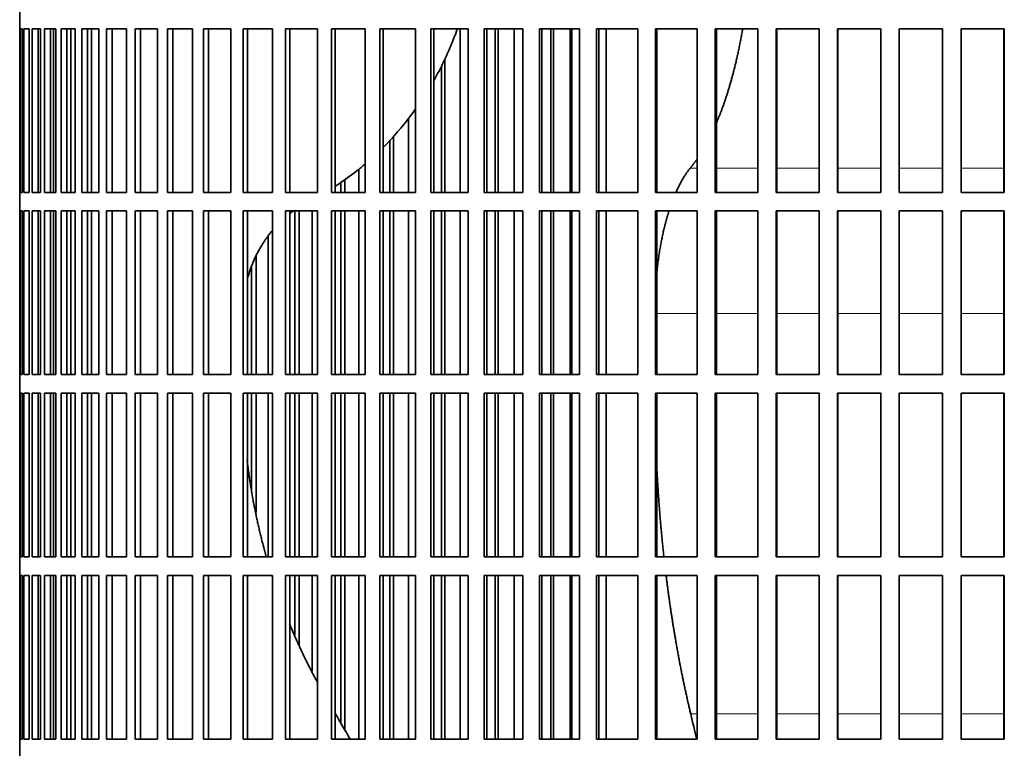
# Model space of a CAD drawing. Header units: millimetres. Extents: x 372 to 1264, y -1719 to 1600.
# Tile 17 of 26: x 887 to 1046, y -80 to 38. Entities that reach past the tile are written whole.
import ezdxf

# ---------------------------------------------------------------- set-up
doc = ezdxf.new("R2010")
doc.units = ezdxf.units.MM
doc.layers.add('VSI344-454_FILTR', color=7, linetype='Continuous')
doc.layers.add('VSI344-454_SUPPO', color=7, linetype='Continuous')

# ---------------------------------------------------------------- blocks, each defined once
blk = doc.blocks.new('SE3')
at = {"layer": 'VSI344-454_FILTR', "color": 7, "linetype": 'Continuous', "lineweight": 35}
for p, q in [((886.79, 39.89), (886.79, 36.89)), ((886.8, 36.89), (886.79, 36.89)), ((886.8, 10.39), (886.8, 36.89)), ((886.85, 10.39), (886.85, 36.89)), ((886.85, 36.89), (887.22, 36.89)), ((887.22, 10.39), (887.22, 36.89)), ((887.48, 10.39), (887.48, 36.89)), ((887.48, 36.89), (888.33, 36.89)), ((888.33, 10.39), (888.33, 36.89)), ((888.8, 10.39), (888.8, 36.89)), ((888.8, 36.89), (890.14, 36.89)), ((889.78, 10.39), (889.78, 36.89)), ((890.14, 10.39), (890.14, 36.89)), ((890.14, 10.39), (890.14, 36.89)), ((890.81, 10.39), (890.81, 36.89)), ((890.81, 36.89), (892.63, 36.89)), ((891.78, 10.39), (891.78, 36.89)), ((892.28, 10.39), (892.28, 36.89)), ((892.63, 10.39), (892.63, 36.89)), ((893.51, 10.39), (893.51, 36.89)), ((893.51, 36.89), (895.8, 36.89)), ((894.45, 10.39), (894.45, 36.89)), ((895.09, 10.39), (895.09, 36.89)), ((895.8, 10.39), (895.8, 36.89)), ((896.87, 10.39), (896.87, 36.89)), ((896.87, 36.89), (899.61, 36.89)), ((897.79, 10.39), (897.79, 36.89)), ((899.61, 10.39), (899.61, 36.89)), ((900.88, 10.39), (900.88, 36.89)), ((900.88, 36.89), (904.07, 36.89)), ((901.77, 10.39), (901.77, 36.89)), ((904.07, 10.39), (904.07, 36.89)), ((905.52, 10.39), (905.52, 36.89)), ((905.52, 36.89), (909.14, 36.89)), ((906.37, 10.39), (906.37, 36.89)), ((909.14, 10.39), (909.14, 36.89)), ((910.76, 10.39), (910.76, 36.89)), ((910.76, 36.89), (914.8, 36.89)), ((911.58, 10.39), (911.58, 36.89)), ((914.8, 10.39), (914.8, 36.89)), ((916.59, 10.39), (916.59, 36.89)), ((916.59, 36.89), (921.02, 36.89)), ((917.37, 10.39), (917.37, 36.89)), ((921.02, 10.39), (921.02, 36.89)), ((922.98, 10.39), (922.98, 36.89)), ((922.98, 36.89), (927.77, 36.89)), ((923.71, 10.39), (923.71, 36.89)), ((927.77, 10.39), (927.77, 36.89)), ((929.88, 36.89), (935.03, 36.89)), ((929.88, 10.39), (929.88, 36.89)), ((930.57, 10.39), (930.57, 36.89)), ((935.03, 10.39), (935.03, 36.89)), ((937.28, 36.89), (942.75, 36.89)), ((937.28, 10.39), (937.28, 36.89)), ((937.91, 10.39), (937.91, 36.89)), ((942.75, 10.39), (942.75, 36.89)), ((945.13, 36.89), (950.89, 36.89)), ((945.13, 10.39), (945.13, 36.89)), ((945.7, 10.39), (945.7, 36.89)), ((950.89, 10.39), (950.89, 36.89)), ((953.39, 36.89), (959.42, 36.89)), ((953.39, 10.39), (953.39, 36.89)), ((953.91, 10.39), (953.91, 36.89)), ((958.15, 10.39), (958.15, 36.89)), ((959.42, 10.39), (959.42, 36.89)), ((962.03, 36.89), (968.3, 36.89)), ((962.03, 10.39), (962.03, 36.89)), ((962.49, 10.39), (962.49, 36.89)), ((963.82, 10.39), (963.82, 36.89)), ((964.31, 10.39), (964.31, 36.89)), ((966.9, 10.39), (966.9, 36.89)), ((968.3, 10.39), (968.3, 36.89)), ((971, 36.89), (977.48, 36.89)), ((971, 10.39), (971, 36.89)), ((971.39, 10.39), (971.39, 36.89)), ((972.85, 10.39), (972.85, 36.89)), ((973.28, 10.39), (973.28, 36.89)), ((975.96, 10.39), (975.96, 36.89)), ((977.48, 10.39), (977.48, 36.89)), ((980.26, 36.89), (986.91, 36.89)), ((980.26, 10.39), (980.26, 36.89)), ((980.59, 10.39), (980.59, 36.89)), ((986.91, 10.39), (986.91, 36.89)), ((989.77, 36.89), (996.56, 36.89)), ((989.77, 10.39), (989.77, 36.89)), ((990.03, 10.39), (990.03, 36.89)), ((996.56, 10.39), (996.56, 36.89)), ((999.47, 36.89), (1006.37, 36.89)), ((999.47, 10.39), (999.47, 36.89)), ((999.66, 10.39), (999.66, 36.89)), ((1006.37, 10.39), (1006.37, 36.89)), ((1009.32, 36.89), (1016.3, 36.89)), ((1009.32, 10.39), (1009.32, 36.89)), ((1009.44, 10.39), (1009.44, 36.89)), ((1016.3, 10.39), (1016.3, 36.89)), ((1019.27, 36.89), (1026.3, 36.89)), ((1019.27, 10.39), (1019.27, 36.89)), ((1019.32, 10.39), (1019.32, 36.89)), ((1026.3, 10.39), (1026.3, 36.89)), ((1029.28, 36.89), (1036.31, 36.89)), ((1029.28, 10.39), (1029.28, 36.89)), ((1036.3, 10.39), (1036.3, 36.89)), ((1036.31, 10.39), (1036.31, 36.89)), ((1039.29, 36.89), (1046.3, 36.89)), ((1039.29, 10.39), (1039.29, 36.89)), ((1046.21, 10.39), (1046.21, 36.89)), ((1046.3, 10.39), (1046.3, 36.89)), ((955.66, 10.39), (955.66, 31.95)), ((955.11, 10.39), (955.11, 30.84)), ((949.76, 10.39), (949.76, 22.34)), ((947.37, 10.39), (947.37, 19.5)), ((946.77, 10.39), (946.77, 18.87)), ((941.75, 10.39), (941.75, 14.18)), ((938.83, 10.39), (938.83, 12.02)), ((939.49, 10.39), (939.49, 12.46)), ((886.8, 10.39), (886.79, 10.39)), ((886.79, 10.39), (886.79, 7.39)), ((886.85, 10.39), (887.22, 10.39)), ((887.48, 10.39), (888.33, 10.39)), ((888.8, 10.39), (890.14, 10.39)), ((890.81, 10.39), (892.63, 10.39)), ((893.51, 10.39), (895.8, 10.39)), ((896.87, 10.39), (899.61, 10.39)), ((900.88, 10.39), (904.07, 10.39)), ((905.52, 10.39), (909.14, 10.39)), ((910.76, 10.39), (914.8, 10.39)), ((916.59, 10.39), (921.02, 10.39)), ((922.98, 10.39), (927.77, 10.39)), ((929.88, 10.39), (935.03, 10.39)), ((937.28, 10.39), (942.75, 10.39)), ((945.13, 10.39), (950.89, 10.39)), ((953.39, 10.39), (959.42, 10.39)), ((962.03, 10.39), (968.3, 10.39)), ((971, 10.39), (977.48, 10.39)), ((980.26, 10.39), (986.91, 10.39)), ((989.77, 10.39), (996.56, 10.39)), ((999.47, 10.39), (1006.37, 10.39)), ((1009.32, 10.39), (1016.3, 10.39)), ((1019.27, 10.39), (1026.3, 10.39)), ((1029.28, 10.39), (1036.31, 10.39)), ((1039.29, 10.39), (1046.3, 10.39)), ((886.8, 7.39), (886.79, 7.39)), ((886.8, -19.11), (886.8, 7.39)), ((886.85, -19.11), (886.85, 7.39)), ((886.85, 7.39), (887.22, 7.39)), ((887.22, -19.11), (887.22, 7.39)), ((887.48, -19.11), (887.48, 7.39)), ((887.48, 7.39), (888.33, 7.39)), ((888.33, -19.11), (888.33, 7.39)), ((888.8, -19.11), (888.8, 7.39)), ((888.8, 7.39), (890.14, 7.39)), ((889.78, -19.11), (889.78, 7.39)), ((890.14, -19.11), (890.14, 7.39)), ((890.14, -19.11), (890.14, 7.39)), ((890.81, -19.11), (890.81, 7.39)), ((890.81, 7.39), (892.63, 7.39)), ((891.78, -19.11), (891.78, 7.39)), ((892.28, -19.11), (892.28, 7.39)), ((892.63, -19.11), (892.63, 7.39)), ((893.51, -19.11), (893.51, 7.39)), ((893.51, 7.39), (895.8, 7.39)), ((894.45, -19.11), (894.45, 7.39)), ((895.09, -19.11), (895.09, 7.39)), ((895.8, -19.11), (895.8, 7.39)), ((896.87, -19.11), (896.87, 7.39)), ((896.87, 7.39), (899.61, 7.39)), ((897.79, -19.11), (897.79, 7.39)), ((899.61, -19.11), (899.61, 7.39)), ((900.88, -19.11), (900.88, 7.39)), ((900.88, 7.39), (904.07, 7.39)), ((901.77, -19.11), (901.77, 7.39)), ((904.07, -19.11), (904.07, 7.39)), ((905.52, -19.11), (905.52, 7.39)), ((905.52, 7.39), (909.14, 7.39)), ((906.37, -19.11), (906.37, 7.39)), ((909.14, -19.11), (909.14, 7.39)), ((910.76, -19.11), (910.76, 7.39)), ((910.76, 7.39), (914.8, 7.39)), ((911.58, -19.11), (911.58, 7.39)), ((914.8, -19.11), (914.8, 7.39)), ((916.59, -19.11), (916.59, 7.39)), ((916.59, 7.39), (921.02, 7.39)), ((917.37, -19.11), (917.37, 7.39)), ((921.02, -19.11), (921.02, 7.39)), ((922.98, -19.11), (922.98, 7.39)), ((922.98, 7.39), (927.77, 7.39)), ((923.71, -19.11), (923.71, 7.39)), ((927.77, -19.11), (927.77, 7.39)), ((929.88, 7.39), (935.03, 7.39)), ((929.88, -19.11), (929.88, 7.39)), ((930.57, -19.11), (930.57, 7.39)), ((931.34, -19.11), (931.34, 7.39)), ((932.05, -19.11), (932.05, 7.39)), ((934.18, -19.11), (934.18, 7.39)), ((935.03, -19.11), (935.03, 7.39)), ((937.28, 7.39), (942.75, 7.39)), ((937.28, -19.11), (937.28, 7.39)), ((937.91, -19.11), (937.91, 7.39)), ((938.83, -19.11), (938.83, 7.39)), ((939.49, -19.11), (939.49, 7.39)), ((941.75, -19.11), (941.75, 7.39)), ((942.75, -19.11), (942.75, 7.39)), ((945.13, 7.39), (950.89, 7.39)), ((945.13, -19.11), (945.13, 7.39)), ((945.7, -19.11), (945.7, 7.39)), ((946.77, -19.11), (946.77, 7.39)), ((947.37, -19.11), (947.37, 7.39)), ((949.76, -19.11), (949.76, 7.39)), ((950.89, -19.11), (950.89, 7.39)), ((953.39, 7.39), (959.42, 7.39)), ((953.39, -19.11), (953.39, 7.39)), ((953.91, -19.11), (953.91, 7.39)), ((955.11, -19.11), (955.11, 7.39)), ((955.66, -19.11), (955.66, 7.39)), ((958.15, -19.11), (958.15, 7.39)), ((959.42, -19.11), (959.42, 7.39)), ((962.03, 7.39), (968.3, 7.39)), ((962.03, -19.11), (962.03, 7.39)), ((962.49, -19.11), (962.49, 7.39)), ((963.82, -19.11), (963.82, 7.39)), ((964.31, -19.11), (964.31, 7.39)), ((966.9, -19.11), (966.9, 7.39)), ((968.3, -19.11), (968.3, 7.39)), ((971, 7.39), (977.48, 7.39)), ((971, -19.11), (971, 7.39)), ((971.39, -19.11), (971.39, 7.39)), ((972.85, -19.11), (972.85, 7.39)), ((973.28, -19.11), (973.28, 7.39)), ((975.96, -19.11), (975.96, 7.39)), ((977.48, -19.11), (977.48, 7.39)), ((980.26, 7.39), (986.91, 7.39)), ((980.26, -19.11), (980.26, 7.39)), ((980.59, -19.11), (980.59, 7.39)), ((986.91, -19.11), (986.91, 7.39)), ((989.77, 7.39), (996.56, 7.39)), ((989.77, -19.11), (989.77, 7.39)), ((990.03, -19.11), (990.03, 7.39)), ((996.56, -19.11), (996.56, 7.39)), ((999.47, 7.39), (1006.37, 7.39)), ((999.47, -19.11), (999.47, 7.39)), ((999.66, -19.11), (999.66, 7.39)), ((1006.37, -19.11), (1006.37, 7.39)), ((1009.32, 7.39), (1016.3, 7.39)), ((1009.32, -19.11), (1009.32, 7.39)), ((1009.44, -19.11), (1009.44, 7.39)), ((1016.3, -19.11), (1016.3, 7.39)), ((1019.27, 7.39), (1026.3, 7.39)), ((1019.27, -19.11), (1019.27, 7.39)), ((1019.32, -19.11), (1019.32, 7.39)), ((1026.3, -19.11), (1026.3, 7.39)), ((1029.28, 7.39), (1036.31, 7.39)), ((1029.28, -19.11), (1029.28, 7.39)), ((1036.3, -19.11), (1036.3, 7.39)), ((1036.31, -19.11), (1036.31, 7.39)), ((1039.29, 7.39), (1046.3, 7.39)), ((1039.29, -19.11), (1039.29, 7.39)), ((1046.21, -19.11), (1046.21, 7.39)), ((1046.3, -19.11), (1046.3, 7.39)), ((927.07, -19.11), (927.07, 3.35)), ((925.09, -19.11), (925.09, 0.06)), ((924.33, -19.11), (924.33, -1.69)), ((886.8, -19.11), (886.79, -19.11)), ((886.79, -19.11), (886.79, -22.11)), ((886.85, -19.11), (887.22, -19.11)), ((887.48, -19.11), (888.33, -19.11)), ((888.8, -19.11), (890.14, -19.11)), ((890.81, -19.11), (892.63, -19.11)), ((893.51, -19.11), (895.8, -19.11)), ((896.87, -19.11), (899.61, -19.11)), ((900.88, -19.11), (904.07, -19.11)), ((905.52, -19.11), (909.14, -19.11)), ((910.76, -19.11), (914.8, -19.11)), ((916.59, -19.11), (921.02, -19.11)), ((922.98, -19.11), (927.77, -19.11)), ((929.88, -19.11), (935.03, -19.11)), ((937.28, -19.11), (942.75, -19.11)), ((945.13, -19.11), (950.89, -19.11)), ((953.39, -19.11), (959.42, -19.11)), ((962.03, -19.11), (968.3, -19.11)), ((971, -19.11), (977.48, -19.11)), ((980.26, -19.11), (986.91, -19.11)), ((989.77, -19.11), (996.56, -19.11)), ((999.47, -19.11), (1006.37, -19.11)), ((1009.32, -19.11), (1016.3, -19.11)), ((1019.27, -19.11), (1026.3, -19.11)), ((1029.28, -19.11), (1036.31, -19.11)), ((1039.29, -19.11), (1046.3, -19.11)), ((886.8, -22.11), (886.79, -22.11)), ((886.8, -48.61), (886.8, -22.11)), ((886.85, -48.61), (886.85, -22.11)), ((886.85, -22.11), (887.22, -22.11)), ((887.22, -48.61), (887.22, -22.11)), ((887.48, -48.61), (887.48, -22.11)), ((887.48, -22.11), (888.33, -22.11)), ((888.33, -48.61), (888.33, -22.11)), ((888.8, -48.61), (888.8, -22.11)), ((888.8, -22.11), (890.14, -22.11)), ((889.78, -48.61), (889.78, -22.11)), ((890.14, -48.61), (890.14, -22.11)), ((890.14, -48.61), (890.14, -22.11)), ((890.81, -48.61), (890.81, -22.11)), ((890.81, -22.11), (892.63, -22.11)), ((891.78, -48.61), (891.78, -22.11)), ((892.28, -48.61), (892.28, -22.11)), ((892.63, -48.61), (892.63, -22.11)), ((893.51, -48.61), (893.51, -22.11)), ((893.51, -22.11), (895.8, -22.11)), ((894.45, -48.61), (894.45, -22.11)), ((895.09, -48.61), (895.09, -22.11)), ((895.8, -48.61), (895.8, -22.11)), ((896.87, -48.61), (896.87, -22.11)), ((896.87, -22.11), (899.61, -22.11)), ((897.79, -48.61), (897.79, -22.11)), ((899.61, -48.61), (899.61, -22.11)), ((900.88, -48.61), (900.88, -22.11)), ((900.88, -22.11), (904.07, -22.11)), ((901.77, -48.61), (901.77, -22.11)), ((904.07, -48.61), (904.07, -22.11)), ((905.52, -48.61), (905.52, -22.11)), ((905.52, -22.11), (909.14, -22.11)), ((906.37, -48.61), (906.37, -22.11)), ((909.14, -48.61), (909.14, -22.11)), ((910.76, -48.61), (910.76, -22.11)), ((910.76, -22.11), (914.8, -22.11)), ((911.58, -48.61), (911.58, -22.11)), ((914.8, -48.61), (914.8, -22.11)), ((916.59, -48.61), (916.59, -22.11)), ((916.59, -22.11), (921.02, -22.11)), ((917.37, -48.61), (917.37, -22.11)), ((921.02, -48.61), (921.02, -22.11)), ((922.98, -48.61), (922.98, -22.11)), ((922.98, -22.11), (927.77, -22.11)), ((923.71, -48.61), (923.71, -22.11)), ((924.33, -37.69), (924.33, -22.11)), ((925.09, -41.45), (925.09, -22.11)), ((927.07, -48.61), (927.07, -22.11)), ((927.77, -48.61), (927.77, -22.11)), ((929.88, -22.11), (935.03, -22.11)), ((929.88, -48.61), (929.88, -22.11)), ((930.57, -48.61), (930.57, -22.11)), ((931.34, -48.61), (931.34, -22.11)), ((932.05, -48.61), (932.05, -22.11)), ((934.18, -48.61), (934.18, -22.11)), ((935.03, -48.61), (935.03, -22.11)), ((937.28, -22.11), (942.75, -22.11)), ((937.28, -48.61), (937.28, -22.11)), ((937.91, -48.61), (937.91, -22.11)), ((938.83, -48.61), (938.83, -22.11)), ((939.49, -48.61), (939.49, -22.11)), ((941.75, -48.61), (941.75, -22.11)), ((942.75, -48.61), (942.75, -22.11)), ((945.13, -22.11), (950.89, -22.11)), ((945.13, -48.61), (945.13, -22.11)), ((945.7, -48.61), (945.7, -22.11)), ((946.77, -48.61), (946.77, -22.11)), ((947.37, -48.61), (947.37, -22.11)), ((949.76, -48.61), (949.76, -22.11)), ((950.89, -48.61), (950.89, -22.11)), ((953.39, -22.11), (959.42, -22.11)), ((953.39, -48.61), (953.39, -22.11)), ((953.91, -48.61), (953.91, -22.11)), ((955.11, -48.61), (955.11, -22.11)), ((955.66, -48.61), (955.66, -22.11)), ((958.15, -48.61), (958.15, -22.11)), ((959.42, -48.61), (959.42, -22.11)), ((962.03, -22.11), (968.3, -22.11)), ((962.03, -48.61), (962.03, -22.11)), ((962.49, -48.61), (962.49, -22.11)), ((963.82, -48.61), (963.82, -22.11)), ((964.31, -48.61), (964.31, -22.11)), ((966.9, -48.61), (966.9, -22.11)), ((968.3, -48.61), (968.3, -22.11)), ((971, -22.11), (977.48, -22.11)), ((971, -48.61), (971, -22.11)), ((971.39, -48.61), (971.39, -22.11)), ((972.85, -48.61), (972.85, -22.11)), ((973.28, -48.61), (973.28, -22.11)), ((975.96, -48.61), (975.96, -22.11)), ((977.48, -48.61), (977.48, -22.11)), ((980.26, -22.11), (986.91, -22.11)), ((980.26, -48.61), (980.26, -22.11)), ((980.59, -48.61), (980.59, -22.11)), ((986.91, -48.61), (986.91, -22.11)), ((989.77, -22.11), (996.56, -22.11)), ((989.77, -48.61), (989.77, -22.11)), ((990.03, -48.61), (990.03, -22.11)), ((996.56, -48.61), (996.56, -22.11)), ((999.47, -22.11), (1006.37, -22.11)), ((999.47, -48.61), (999.47, -22.11)), ((999.66, -48.61), (999.66, -22.11)), ((1006.37, -48.61), (1006.37, -22.11)), ((1009.32, -22.11), (1016.3, -22.11)), ((1009.32, -48.61), (1009.32, -22.11)), ((1009.44, -48.61), (1009.44, -22.11)), ((1016.3, -48.61), (1016.3, -22.11)), ((1019.27, -22.11), (1026.3, -22.11)), ((1019.27, -48.61), (1019.27, -22.11)), ((1019.32, -48.61), (1019.32, -22.11)), ((1026.3, -48.61), (1026.3, -22.11)), ((1029.28, -22.11), (1036.31, -22.11)), ((1029.28, -48.61), (1029.28, -22.11)), ((1036.3, -48.61), (1036.3, -22.11)), ((1036.31, -48.61), (1036.31, -22.11)), ((1039.29, -22.11), (1046.3, -22.11)), ((1039.29, -48.61), (1039.29, -22.11)), ((1046.21, -48.61), (1046.21, -22.11)), ((1046.3, -48.61), (1046.3, -22.11)), ((886.8, -48.61), (886.79, -48.61)), ((886.79, -48.61), (886.79, -51.61)), ((886.85, -48.61), (887.22, -48.61)), ((887.48, -48.61), (888.33, -48.61)), ((888.8, -48.61), (890.14, -48.61)), ((890.81, -48.61), (892.63, -48.61)), ((893.51, -48.61), (895.8, -48.61)), ((896.87, -48.61), (899.61, -48.61)), ((900.88, -48.61), (904.07, -48.61)), ((905.52, -48.61), (909.14, -48.61)), ((910.76, -48.61), (914.8, -48.61)), ((916.59, -48.61), (921.02, -48.61)), ((922.98, -48.61), (927.77, -48.61)), ((929.88, -48.61), (935.03, -48.61)), ((937.28, -48.61), (942.75, -48.61)), ((945.13, -48.61), (950.89, -48.61)), ((953.39, -48.61), (959.42, -48.61)), ((962.03, -48.61), (968.3, -48.61)), ((971, -48.61), (977.48, -48.61)), ((980.26, -48.61), (986.91, -48.61)), ((989.77, -48.61), (996.56, -48.61)), ((999.47, -48.61), (1006.37, -48.61)), ((1009.32, -48.61), (1016.3, -48.61)), ((1019.27, -48.61), (1026.3, -48.61)), ((1029.28, -48.61), (1036.31, -48.61)), ((1039.29, -48.61), (1046.3, -48.61)), ((886.8, -51.61), (886.79, -51.61)), ((886.8, -78.11), (886.8, -51.61)), ((886.85, -78.11), (886.85, -51.61)), ((886.85, -51.61), (887.22, -51.61)), ((887.22, -78.11), (887.22, -51.61)), ((887.48, -78.11), (887.48, -51.61)), ((887.48, -51.61), (888.33, -51.61)), ((888.33, -78.11), (888.33, -51.61)), ((888.8, -78.11), (888.8, -51.61)), ((888.8, -51.61), (890.14, -51.61)), ((889.78, -78.11), (889.78, -51.61)), ((890.14, -78.11), (890.14, -51.61)), ((890.14, -78.11), (890.14, -51.61)), ((890.81, -78.11), (890.81, -51.61)), ((890.81, -51.61), (892.63, -51.61)), ((891.78, -78.11), (891.78, -51.61)), ((892.28, -78.11), (892.28, -51.61)), ((892.63, -78.11), (892.63, -51.61)), ((893.51, -78.11), (893.51, -51.61)), ((893.51, -51.61), (895.8, -51.61)), ((894.45, -78.11), (894.45, -51.61)), ((895.09, -78.11), (895.09, -51.61)), ((895.8, -78.11), (895.8, -51.61)), ((896.87, -78.11), (896.87, -51.61)), ((896.87, -51.61), (899.61, -51.61)), ((897.79, -78.11), (897.79, -51.61)), ((899.61, -78.11), (899.61, -51.61)), ((900.88, -78.11), (900.88, -51.61)), ((900.88, -51.61), (904.07, -51.61)), ((901.77, -78.11), (901.77, -51.61)), ((904.07, -78.11), (904.07, -51.61)), ((905.52, -78.11), (905.52, -51.61)), ((905.52, -51.61), (909.14, -51.61)), ((906.37, -78.11), (906.37, -51.61)), ((909.14, -78.11), (909.14, -51.61)), ((910.76, -78.11), (910.76, -51.61)), ((910.76, -51.61), (914.8, -51.61)), ((911.58, -78.11), (911.58, -51.61)), ((914.8, -78.11), (914.8, -51.61)), ((916.59, -78.11), (916.59, -51.61)), ((916.59, -51.61), (921.02, -51.61)), ((917.37, -78.11), (917.37, -51.61)), ((921.02, -78.11), (921.02, -51.61)), ((922.98, -78.11), (922.98, -51.61)), ((922.98, -51.61), (927.77, -51.61)), ((923.71, -78.11), (923.71, -51.61)), ((927.77, -78.11), (927.77, -51.61)), ((929.88, -51.61), (935.03, -51.61)), ((929.88, -78.11), (929.88, -51.61)), ((930.57, -78.11), (930.57, -51.61)), ((931.34, -61.24), (931.34, -51.61)), ((932.05, -62.96), (932.05, -51.61)), ((934.18, -67.12), (934.18, -51.61)), ((935.03, -78.11), (935.03, -51.61)), ((937.28, -51.61), (942.75, -51.61)), ((937.28, -78.11), (937.28, -51.61)), ((937.91, -78.11), (937.91, -51.61)), ((938.83, -75.56), (938.83, -51.61)), ((939.49, -76.7), (939.49, -51.61)), ((941.75, -78.11), (941.75, -51.61)), ((942.75, -78.11), (942.75, -51.61)), ((945.13, -51.61), (950.89, -51.61)), ((945.13, -78.11), (945.13, -51.61)), ((945.7, -78.11), (945.7, -51.61)), ((946.77, -78.11), (946.77, -51.61)), ((947.37, -78.11), (947.37, -51.61)), ((949.76, -78.11), (949.76, -51.61)), ((950.89, -78.11), (950.89, -51.61)), ((953.39, -51.61), (959.42, -51.61)), ((953.39, -78.11), (953.39, -51.61)), ((953.91, -78.11), (953.91, -51.61)), ((955.11, -78.11), (955.11, -51.61)), ((955.66, -78.11), (955.66, -51.61)), ((958.15, -78.11), (958.15, -51.61)), ((959.42, -78.11), (959.42, -51.61)), ((962.03, -51.61), (968.3, -51.61)), ((962.03, -78.11), (962.03, -51.61)), ((962.49, -78.11), (962.49, -51.61)), ((963.82, -78.11), (963.82, -51.61)), ((964.31, -78.11), (964.31, -51.61)), ((966.9, -78.11), (966.9, -51.61)), ((968.3, -78.11), (968.3, -51.61)), ((971, -51.61), (977.48, -51.61)), ((971, -78.11), (971, -51.61)), ((971.39, -78.11), (971.39, -51.61)), ((972.85, -78.11), (972.85, -51.61)), ((973.28, -78.11), (973.28, -51.61)), ((975.96, -78.11), (975.96, -51.61)), ((977.48, -78.11), (977.48, -51.61)), ((980.26, -51.61), (986.91, -51.61)), ((980.26, -78.11), (980.26, -51.61)), ((980.59, -78.11), (980.59, -51.61)), ((986.91, -78.11), (986.91, -51.61)), ((989.77, -51.61), (996.56, -51.61)), ((989.77, -78.11), (989.77, -51.61)), ((990.03, -78.11), (990.03, -51.61)), ((996.56, -78.11), (996.56, -51.61)), ((999.47, -51.61), (1006.37, -51.61)), ((999.47, -78.11), (999.47, -51.61)), ((999.66, -78.11), (999.66, -51.61)), ((1006.37, -78.11), (1006.37, -51.61)), ((1009.32, -51.61), (1016.3, -51.61)), ((1009.32, -78.11), (1009.32, -51.61)), ((1009.44, -78.11), (1009.44, -51.61)), ((1016.3, -78.11), (1016.3, -51.61)), ((1019.27, -51.61), (1026.3, -51.61)), ((1019.27, -78.11), (1019.27, -51.61)), ((1019.32, -78.11), (1019.32, -51.61)), ((1026.3, -78.11), (1026.3, -51.61)), ((1029.28, -51.61), (1036.31, -51.61)), ((1029.28, -78.11), (1029.28, -51.61)), ((1036.3, -78.11), (1036.3, -51.61)), ((1036.31, -78.11), (1036.31, -51.61)), ((1039.29, -51.61), (1046.3, -51.61)), ((1039.29, -78.11), (1039.29, -51.61)), ((1046.21, -78.11), (1046.21, -51.61)), ((1046.3, -78.11), (1046.3, -51.61)), ((886.8, -78.11), (886.79, -78.11)), ((886.79, -78.11), (886.79, -81.11)), ((886.85, -78.11), (887.22, -78.11)), ((887.48, -78.11), (888.33, -78.11)), ((888.8, -78.11), (890.14, -78.11)), ((890.81, -78.11), (892.63, -78.11)), ((893.51, -78.11), (895.8, -78.11)), ((896.87, -78.11), (899.61, -78.11)), ((900.88, -78.11), (904.07, -78.11)), ((905.52, -78.11), (909.14, -78.11)), ((910.76, -78.11), (914.8, -78.11)), ((916.59, -78.11), (921.02, -78.11)), ((922.98, -78.11), (927.77, -78.11)), ((929.88, -78.11), (935.03, -78.11)), ((937.28, -78.11), (942.75, -78.11)), ((945.13, -78.11), (950.89, -78.11)), ((953.39, -78.11), (959.42, -78.11)), ((962.03, -78.11), (968.3, -78.11)), ((971, -78.11), (977.48, -78.11)), ((980.26, -78.11), (986.91, -78.11)), ((989.77, -78.11), (996.56, -78.11)), ((999.47, -78.11), (1006.37, -78.11)), ((1009.32, -78.11), (1016.3, -78.11)), ((1019.27, -78.11), (1026.3, -78.11)), ((1029.28, -78.11), (1036.31, -78.11)), ((1039.29, -78.11), (1046.3, -78.11))]:
    blk.add_line(p, q, dxfattribs=at)
at = {"layer": 'VSI344-454_SUPPO', "color": 7, "linetype": 'Continuous', "lineweight": 35}
for p, q in [((898.45, 10.39), (898.45, 36.89)), ((976.22, 10.39), (976.22, 36.89)), ((981.82, 10.39), (981.82, 36.89)), ((898.45, -19.11), (898.45, 7.39)), ((976.22, -19.11), (976.22, 7.39)), ((981.82, -19.11), (981.82, 7.39)), ((898.45, -48.61), (898.45, -22.11)), ((976.22, -48.61), (976.22, -22.11)), ((981.82, -48.61), (981.82, -22.11)), ((898.45, -78.11), (898.45, -51.61)), ((976.22, -78.11), (976.22, -51.61)), ((981.82, -78.11), (981.82, -51.61))]:
    blk.add_line(p, q, dxfattribs=at)
at = {"layer": 'VSI344-454_SUPPO', "color": 4, "linetype": 'Continuous', "lineweight": 9}
for p, q in [((995.43, 14.35), (996.56, 14.35)), ((999.66, 14.35), (1006.37, 14.35)), ((1009.44, 14.35), (1016.3, 14.35)), ((1019.32, 14.35), (1026.3, 14.35)), ((1029.28, 14.35), (1036.3, 14.35)), ((1039.29, 14.35), (1046.21, 14.35)), ((990.03, -9.22), (996.56, -9.22)), ((999.66, -9.22), (1006.37, -9.22)), ((1009.44, -9.22), (1016.3, -9.22)), ((1019.32, -9.22), (1026.3, -9.22)), ((1029.28, -9.22), (1036.3, -9.22)), ((1039.29, -9.22), (1046.21, -9.22)), ((995.5, -74.06), (996.56, -74.06)), ((999.66, -74.06), (1006.37, -74.06)), ((1009.44, -74.06), (1016.3, -74.06)), ((1019.32, -74.06), (1026.3, -74.06)), ((1029.28, -74.06), (1036.3, -74.06)), ((1039.29, -74.06), (1046.21, -74.06))]:
    blk.add_line(p, q, dxfattribs=at)
at = {"layer": 'VSI344-454_SUPPO', "color": 7, "linetype": 'Continuous', "lineweight": 35}
for points, degree, knots in [([(957.69, 36.88), (957.52, 36.39), (957.01, 35.02), (956.08, 32.81), (954.99, 30.53), (954.23, 29.13), (953.92, 28.57)], 3, [0.3227065, 0.3227065, 0.3227065, 0.3227065, 0.350074, 0.3989353, 0.4489304, 0.4829363, 0.4829363, 0.4829363, 0.4829363]), ([(999.67, 21.65), (1000.5, 23.6), (1001.24, 25.83), (1002.03, 28.25), (1002.69, 30.95), (1003.35, 33.65), (1003.86, 36.55), (1003.89, 36.71), (1003.92, 36.88)], 2, [0.2602896, 0.2602896, 0.2602896, 0.375, 0.375, 0.5, 0.5, 0.625, 0.625, 0.6319131, 0.6319131, 0.6319131]), ([(950.91, 23.86), (950.65, 23.5), (949.06, 21.33), (947.3, 19.31), (945.73, 17.74)], 3, [0.5820331, 0.5820331, 0.5820331, 0.5820331, 0.6055217, 0.7255565, 0.7255565, 0.7255565, 0.7255565]), ([(942.77, 15.01), (942.34, 14.64), (940.93, 13.48), (939.29, 12.3), (938.09, 11.5), (937.92, 11.39)], 3, [0.7982019, 0.7982019, 0.7982019, 0.7982019, 0.8292841, 0.897392, 0.9085779, 0.9085779, 0.9085779, 0.9085779]), ([(990.01, -2.54), (990.04, -2.25), (990.07, -1.95), (990.47, 1.62), (991.24, 4.75), (991.58, 6.14), (991.98, 7.4)], 2, [0.2294074, 0.2294074, 0.2294074, 0.25, 0.25, 0.5, 0.5, 0.6111069, 0.6111069, 0.6111069]), ([(923.7, -3.52), (924.45, -0.8), (925.82, 1.53), (926.67, 2.98), (927.75, 4.25)], 2, [0.2553084, 0.2553084, 0.2553084, 0.5, 0.5, 0.6516471, 0.6516471, 0.6516471]), ([(926.75, -48.63), (926.52, -47.81), (926.3, -46.98), (924.62, -40.66), (923.78, -34.14), (923.7, -33.52), (923.62, -32.89)], 2, [0.4670759, 0.4670759, 0.4670759, 0.5, 0.5, 0.75, 0.75, 0.774031, 0.774031, 0.774031]), ([(991.16, -48.61), (990.42, -41.91), (990.05, -34.98), (990.02, -34.37), (989.99, -33.75)], 2, [0.5003121, 0.5003121, 0.5003121, 0.75, 0.75, 0.7721704, 0.7721704, 0.7721704]), ([(995.5, -74.06), (994.08, -68.12), (992.99, -61.75), (992.15, -56.79), (991.51, -51.64)], 2, [0, 0, 0, 0.25, 0.25, 0.4436241, 0.4436241, 0.4436241])]:
    blk.add_open_spline(points, degree=degree, knots=knots, dxfattribs=at)
for points, degree in [([(995.43, 14.35), (996.02, 15.06), (996.58, 15.89)], 2), ([(993.1, 10.39), (994.16, 12.8), (995.43, 14.35)], 2), ([(930.54, 6.96), (930.83, 7.18), (931.12, 7.4)], 2), ([(934.96, -68.8), (932.47, -64.23), (930.48, -59.39)], 2), ([(940.31, -78.11), (939.51, -76.73), (938.71, -75.35), (937.91, -73.96)], 3), ([(996.47, -78.11), (996.15, -76.77), (995.83, -75.42), (995.5, -74.06)], 3)]:
    blk.add_open_spline(points, degree=degree, dxfattribs=at)

msp = doc.modelspace()

# ---------------------------------------------------------------- block references
msp.add_blockref('SE3', (0, 0))

doc.saveas('drawing.dxf')
